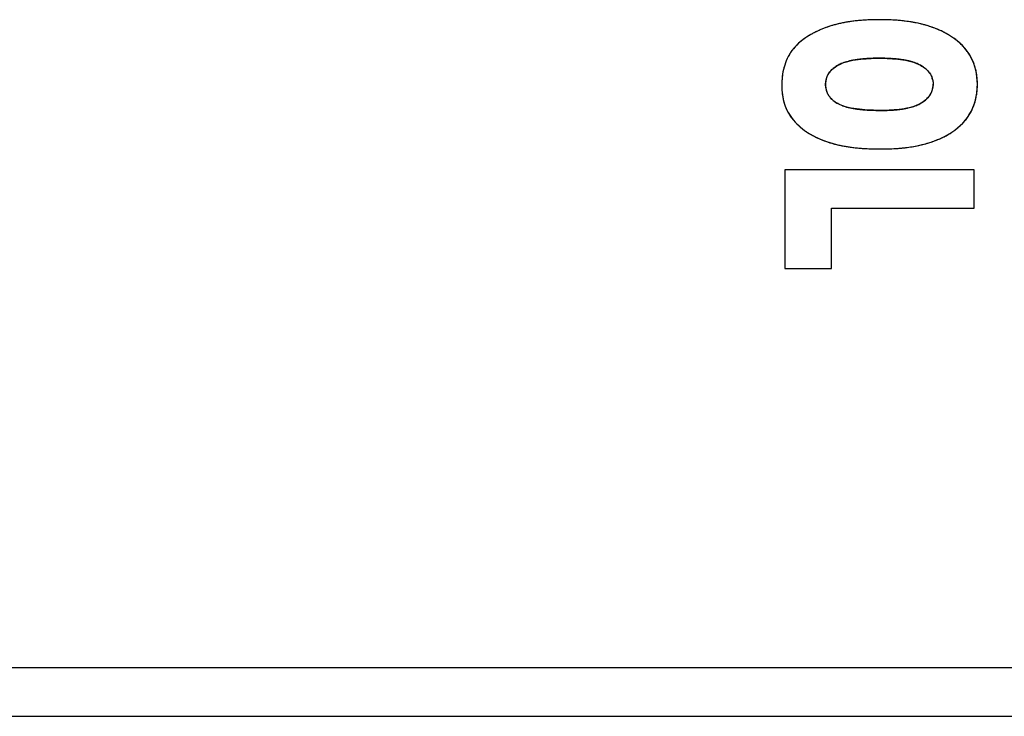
# Model space of a CAD drawing. Header units: millimetres. Extents: x 0 to 420, y 0 to 297.
# Tile 6 of 34: x 211.63 to 217.67, y 109.19 to 113.46. Entities that reach past the tile are written whole.
import ezdxf

# ---------------------------------------------------------------- set-up
doc = ezdxf.new("R2010")
doc.units = ezdxf.units.MM
doc.header["$LTSCALE"] = 23.1
doc.layers.get('0').update_dxf_attribs({"linetype": 'CONTINUOUS'})
doc.layers.add('000', color=7, linetype='CONTINUOUS')
doc.layers.add('03___PRT_ALL_CURVES', color=7, linetype='CONTINUOUS')

msp = doc.modelspace()

# ---------------------------------------------------------------- linework, layer by layer
at = {"color": 7, "linetype": 'Continuous'}
for p, q in [((206.3434, 109.4911), (264.2434, 109.4911)), ((206.6434, 109.1911), (263.9434, 109.1911))]:
    msp.add_line(p, q, dxfattribs=at)
at = {"layer": '000', "color": 7, "linetype": 'Continuous'}
for p, q in [((217.4834, 112.5441), (216.3234, 112.5441)), ((216.3234, 112.5441), (216.3234, 111.9383)), ((217.4834, 112.3075), (217.4834, 112.5441)), ((216.6091, 112.3075), (217.4834, 112.3075)), ((216.6091, 111.9383), (216.6091, 112.3075)), ((216.3234, 111.9383), (216.6091, 111.9383))]:
    msp.add_line(p, q, dxfattribs=at)
for points, knots in [([(216.9027, 113.4648), (216.8167, 113.4648), (216.7006, 113.4563), (216.5906, 113.4227), (216.5638, 113.4122)], [0, 0, 0, 0, 0.74964, 1, 1, 1, 1]), ([(217.345, 113.3604), (217.313, 113.3815), (217.1745, 113.4496), (217.0172, 113.4648), (216.9027, 113.4648)], [0, 0, 0, 0, 0.250799, 1, 1, 1, 1]), ([(216.5638, 113.4122), (216.5073, 113.3902), (216.4332, 113.3512), (216.3779, 113.2912), (216.3659, 113.2748)], [0, 0, 0, 0, 0.749152, 1, 1, 1, 1]), ([(217.5032, 113.0695), (217.5032, 113.1266), (217.4784, 113.2446), (217.3927, 113.3289), (217.345, 113.3604)], [0, 0, 0, 0, 0.499863, 1, 1, 1, 1]), ([(216.3659, 113.2748), (216.3435, 113.2444), (216.3112, 113.1739), (216.3037, 113.0979), (216.3037, 113.0601)], [0, 0, 0, 0, 0.499376, 1, 1, 1, 1]), ([(216.6485, 113.1855), (216.6859, 113.2065), (216.7727, 113.2245), (216.858, 113.2282), (216.9011, 113.2282)], [0, 0, 0, 0, 0.498929, 1, 1, 1, 1]), ([(216.9011, 113.2282), (216.9444, 113.2282), (217.0303, 113.2245), (217.1176, 113.2062), (217.1551, 113.1849)], [0, 0, 0, 0, 0.501095, 1, 1, 1, 1]), ([(216.5719, 113.0679), (216.5719, 113.0922), (216.5867, 113.1426), (216.6272, 113.1735), (216.6485, 113.1855)], [0, 0, 0, 0, 0.498396, 1, 1, 1, 1]), ([(217.1551, 113.1849), (217.176, 113.173), (217.2059, 113.15), (217.2284, 113.1065), (217.2318, 113.0821), (217.2318, 113.07)], [0, 0, 0, 0, 0.498774, 0.749357, 1, 1, 1, 1]), ([(216.3037, 113.0601), (216.3037, 113.022), (216.3132, 112.9451), (216.3511, 112.8765), (216.3757, 112.8475)], [0, 0, 0, 0, 0.500494, 1, 1, 1, 1]), ([(216.6471, 112.9499), (216.6258, 112.9617), (216.5855, 112.9931), (216.5719, 113.0437), (216.5719, 113.0679)], [0, 0, 0, 0, 0.501222, 1, 1, 1, 1]), ([(217.2318, 113.07), (217.2318, 113.0457), (217.2171, 112.9954), (217.177, 112.9642), (217.1559, 112.952)], [0, 0, 0, 0, 0.498416, 1, 1, 1, 1]), ([(217.3473, 112.7749), (217.3952, 112.8067), (217.4802, 112.8933), (217.5032, 113.0119), (217.5032, 113.0695)], [0, 0, 0, 0, 0.49984, 1, 1, 1, 1]), ([(216.9169, 112.9081), (216.871, 112.9081), (216.802, 112.9104), (216.7115, 112.9247), (216.6671, 112.9388), (216.6471, 112.9499)], [0, 0, 0, 0, 0.500111, 0.750163, 1, 1, 1, 1]), ([(217.1559, 112.952), (217.1206, 112.9316), (217.0389, 112.9119), (216.9578, 112.9081), (216.9169, 112.9081)], [0, 0, 0, 0, 0.498962, 1, 1, 1, 1]), ([(216.3757, 112.8475), (216.4019, 112.8166), (216.4654, 112.7638), (216.5399, 112.7303), (216.5782, 112.717)], [0, 0, 0, 0, 0.499583, 1, 1, 1, 1]), ([(216.9122, 112.6715), (217.0249, 112.6715), (217.1797, 112.6867), (217.3159, 112.754), (217.3473, 112.7749)], [0, 0, 0, 0, 0.749195, 1, 1, 1, 1]), ([(216.5782, 112.717), (216.6314, 112.6984), (216.7431, 112.6765), (216.8558, 112.6715), (216.9122, 112.6715)], [0, 0, 0, 0, 0.499722, 1, 1, 1, 1])]:
    msp.add_open_spline(points, degree=3, knots=knots, dxfattribs=at)
at = {"layer": '03___PRT_ALL_CURVES', "color": 4, "linetype": 'Continuous'}
for p, q in [((217.4834, 112.5441), (216.3234, 112.5441)), ((216.3234, 112.5441), (216.3234, 111.9383)), ((217.4834, 112.3075), (217.4834, 112.5441)), ((216.6091, 112.3075), (217.4834, 112.3075)), ((216.6091, 111.9383), (216.6091, 112.3075)), ((216.3234, 111.9383), (216.6091, 111.9383))]:
    msp.add_line(p, q, dxfattribs=at)
for centre, radius, start, end in [((216.8767, 112.393), 1.071, 95.41015, 97.05836), ((216.8868, 112.2871), 1.1773, 93.84796, 95.41043), ((216.8946, 112.1712), 1.2934, 92.42693, 93.8492), ((216.8998, 112.0501), 1.4147, 91.18369, 92.42882), ((216.9024, 111.9216), 1.5432, 89.99137, 91.18381), ((216.9031, 111.9993), 1.4655, 88.10007, 90.01907), ((216.9085, 112.1619), 1.3028, 86.13335, 88.09918), ((216.918, 112.3025), 1.1619, 84.02114, 86.1343), ((216.9311, 112.4269), 1.0368, 81.742, 84.02223), ((216.8013, 112.7988), 0.6578, 113.10447, 115.11561), ((216.826, 112.741), 0.7206, 111.33219, 113.107), ((216.7784, 112.8628), 0.5899, 108.92378, 111.33009), ((216.7938, 112.8178), 0.6374, 106.62548, 108.92357), ((216.8094, 112.7657), 0.6918, 104.43745, 106.62543), ((216.8247, 112.706), 0.7534, 102.37169, 104.43771), ((216.8395, 112.6387), 0.8224, 100.43725, 102.37225), ((216.8533, 112.5636), 0.8987, 98.63892, 100.43803), ((216.8656, 112.4834), 0.9799, 97.06034, 98.64106), ((216.9469, 112.536), 0.9265, 79.30105, 81.74273), ((216.9648, 112.6304), 0.8305, 76.71193, 79.30127), ((216.9843, 112.7128), 0.7458, 73.83074, 76.7144), ((217.0051, 112.7847), 0.6709, 70.70433, 73.83173), ((217.0259, 112.844), 0.6081, 67.50356, 70.70207), ((217.0459, 112.8924), 0.5557, 64.0212, 67.50426), ((216.6623, 113.0376), 0.3807, 127.35707, 130.23486), ((216.6824, 113.0113), 0.4139, 124.66764, 127.35764), ((216.7038, 112.9803), 0.4516, 122.09522, 124.66746), ((216.727, 112.9433), 0.4952, 119.57865, 122.09422), ((216.7513, 112.9005), 0.5445, 117.26718, 119.58011), ((216.7761, 112.8525), 0.5985, 115.11469, 117.26819), ((217.0652, 112.932), 0.5117, 60.307, 64.02037), ((217.0824, 112.9621), 0.477, 56.59425, 60.303), ((217.1055, 112.997), 0.4352, 52.5187, 56.61209), ((217.1311, 113.0304), 0.3931, 48.13513, 52.51722), ((216.5968, 113.1046), 0.2869, 139.95729, 143.61032), ((216.6103, 113.0932), 0.3046, 136.61847, 139.95754), ((216.6256, 113.0788), 0.3255, 133.41932, 136.61748), ((216.6431, 113.0603), 0.351, 130.23313, 133.41691), ((217.153, 113.0549), 0.3602, 43.50574, 48.13191), ((217.1707, 113.0717), 0.3358, 38.66316, 43.50115), ((217.1836, 113.082), 0.3193, 33.65798, 38.65723), ((216.6121, 113.0967), 0.3041, 153.97138, 157.32277), ((216.6037, 113.1008), 0.2947, 150.58331, 153.96915), ((216.5983, 113.1038), 0.2886, 147.01992, 150.58139), ((216.596, 113.1053), 0.2858, 143.6279, 147.01717), ((216.8337, 112.7179), 0.5067, 99.62927, 101.94903), ((216.8503, 112.6198), 0.6062, 97.56226, 99.6327), ((216.8656, 112.5055), 0.7214, 95.69981, 97.5649), ((216.8788, 112.3735), 0.8541, 94.02419, 95.70232), ((216.8892, 112.2268), 1.0012, 92.59124, 94.02846), ((216.8964, 112.0681), 1.1601, 91.31736, 92.59363), ((216.9007, 111.8793), 1.3489, 89.98276, 91.31441), ((216.9014, 111.85), 1.3782, 88.87705, 90.0132), ((216.9052, 112.0396), 1.1886, 87.55686, 88.88015), ((216.9125, 112.2108), 1.0172, 86.11538, 87.55807), ((216.9228, 112.3622), 0.8655, 84.47274, 86.11856), ((216.9358, 112.496), 0.7311, 82.63689, 84.4753), ((216.9509, 112.6124), 0.6137, 80.55316, 82.64065), ((216.9677, 112.7129), 0.5118, 78.19807, 80.557), ((217.191, 113.087), 0.3104, 28.56477, 33.65098), ((217.1925, 113.0879), 0.3087, 23.41556, 28.55728), ((216.6838, 113.0748), 0.3793, 166.87626, 169.74132), ((216.6597, 113.0804), 0.3545, 163.75008, 166.87695), ((216.64, 113.0861), 0.3339, 160.66471, 163.74733), ((216.6243, 113.0916), 0.3173, 157.32518, 160.66454), ((216.7139, 113.0502), 0.1493, 131.64964, 136.45431), ((216.7264, 113.0361), 0.1682, 127.18995, 131.64755), ((216.7409, 113.017), 0.1921, 123.10737, 127.19003), ((216.7571, 112.9922), 0.2218, 119.32386, 123.10702), ((216.7424, 113.0182), 0.1918, 114.94803, 119.29995), ((216.7599, 112.9806), 0.2334, 111.02875, 114.95035), ((216.7788, 112.9315), 0.286, 107.47439, 111.03066), ((216.7977, 112.8717), 0.3487, 104.55814, 107.48702), ((216.8159, 112.8015), 0.4212, 101.94481, 104.56195), ((216.9855, 112.7982), 0.4247, 75.53483, 78.2023), ((217.0043, 112.8708), 0.3496, 72.38775, 75.54367), ((217.0231, 112.9302), 0.2874, 68.96532, 72.38802), ((217.0411, 112.9768), 0.2374, 65.10212, 68.97), ((217.0586, 113.0145), 0.1958, 60.48343, 65.11428), ((217.0397, 112.9815), 0.2339, 57.12949, 60.44581), ((217.0565, 113.0074), 0.203, 53.28667, 57.13593), ((217.0723, 113.0286), 0.1766, 49.00203, 53.28913), ((217.0864, 113.0447), 0.1551, 44.36902, 49.00073), ((217.1872, 113.0857), 0.3144, 18.30157, 23.40801), ((217.1747, 113.0815), 0.3276, 13.35038, 18.29513), ((217.1544, 113.0768), 0.3484, 8.62696, 13.34549), ((216.7833, 113.0621), 0.4795, 175.10834, 177.63503), ((216.7447, 113.0654), 0.4408, 172.4562, 175.10816), ((216.7118, 113.0697), 0.4076, 169.7415, 172.45504), ((216.6916, 113.0703), 0.1196, 164.18925, 169.74713), ((216.6877, 113.0714), 0.1155, 158.47665, 164.17937), ((216.6872, 113.0716), 0.1149, 152.71283, 158.46575), ((216.6898, 113.0702), 0.1179, 146.96046, 152.70166), ((216.6954, 113.0666), 0.1246, 141.57615, 146.95299), ((216.7034, 113.0602), 0.1349, 136.45871, 141.56967), ((217.0983, 113.0564), 0.1384, 39.41186, 44.36579), ((217.108, 113.0644), 0.1259, 34.03678, 39.40832), ((217.1212, 113.0724), 0.1104, 16.85326, 22.6476), ((217.1195, 113.0719), 0.1122, 10.98863, 16.84172), ((217.1258, 113.0724), 0.3774, 4.15621, 8.62346), ((217.0883, 113.0697), 0.415, 359.96434, 4.15418), ((216.8274, 113.0602), 0.5238, 177.63475, 180.01776), ((216.7387, 113.0599), 0.435, 179.9832, 182.60085), ((216.7066, 113.0585), 0.4029, 182.59908, 185.51103), ((216.7106, 113.068), 0.1387, 175.06198, 180.0407), ((216.7199, 113.0678), 0.148, 179.95258, 184.9171), ((216.6992, 113.069), 0.1272, 169.75482, 175.05684), ((216.7057, 113.0666), 0.1337, 184.92409, 190.09535), ((216.696, 113.0649), 0.1238, 190.10298, 195.4928), ((217.1154, 113.0665), 0.1161, 332.87514, 344.22982), ((217.1114, 113.0676), 0.1203, 344.23912, 349.74002), ((217.1042, 113.0689), 0.1276, 349.74798, 355.03205), ((217.093, 113.0699), 0.1388, 355.03784, 0.04022), ((216.6781, 113.0557), 0.3743, 185.5111, 188.60871), ((216.6544, 113.0521), 0.3503, 188.61049, 191.76506), ((216.635, 113.0481), 0.3305, 191.76555, 195.12904), ((216.6902, 113.0633), 0.1178, 195.50165, 201.1134), ((216.6879, 113.0624), 0.1155, 201.1241, 206.76464), ((216.689, 113.063), 0.1166, 206.77552, 212.43588), ((216.6931, 113.0656), 0.1215, 212.44641, 218.02351), ((216.7, 113.071), 0.1303, 218.03217, 223.39657), ((216.7093, 113.0799), 0.1432, 223.40103, 228.3773), ((217.0751, 113.1024), 0.1704, 307.69533, 312.06489), ((217.0878, 113.0883), 0.1514, 312.06651, 316.79262), ((217.0985, 113.0783), 0.1368, 316.79646, 321.84599), ((217.1068, 113.0717), 0.1262, 321.85166, 327.21757), ((217.1125, 113.068), 0.1194, 327.22562, 332.86433), ((217.1625, 113.0557), 0.3396, 342.16632, 346.99338), ((217.1381, 113.0613), 0.3647, 346.99812, 351.62318), ((216.6197, 113.044), 0.3146, 195.1315, 198.5109), ((216.6083, 113.0402), 0.3026, 198.51227, 202.08963), ((216.6004, 113.037), 0.2942, 202.09248, 205.6451), ((216.7209, 113.0929), 0.1605, 228.37967, 232.97231), ((216.7343, 113.1107), 0.1828, 232.97347, 237.20939), ((216.7492, 113.1338), 0.2103, 237.20609, 240.9677), ((216.7744, 113.2089), 0.2892, 250.08194, 253.46394), ((216.7963, 113.2828), 0.3663, 253.46234, 256.53758), ((216.8186, 113.3753), 0.4615, 256.52761, 259.12458), ((216.8397, 113.4847), 0.5729, 259.1169, 261.33158), ((216.8591, 113.6116), 0.7012, 261.3257, 263.23349), ((216.8762, 113.7552), 0.8458, 263.22814, 264.86127), ((216.9371, 113.6387), 0.73, 274.51407, 276.32316), ((216.9486, 113.5352), 0.6258, 276.32117, 278.31216), ((216.9618, 113.4452), 0.535, 278.30968, 280.51552), ((216.9762, 113.3678), 0.4562, 280.51299, 282.9532), ((216.9914, 113.3019), 0.3886, 282.95087, 285.63829), ((217.0069, 113.2463), 0.3308, 285.63499, 288.63247), ((217.0231, 113.1984), 0.2803, 288.62326, 292.19083), ((217.0391, 113.1592), 0.2379, 292.19331, 295.95491), ((217.0537, 113.1293), 0.2047, 295.95668, 299.95807), ((217.0439, 113.1462), 0.2241, 299.96133, 303.66842), ((217.0604, 113.1214), 0.1944, 303.6681, 307.69492), ((217.1873, 113.0469), 0.3133, 332.07655, 337.17734), ((217.1787, 113.0505), 0.3226, 337.1842, 342.16029), ((216.5956, 113.0347), 0.2888, 205.64754, 216.61599), ((216.6014, 113.0389), 0.296, 216.61081, 220.30399), ((216.8913, 113.9236), 1.0149, 264.86182, 266.42389), ((216.9038, 114.1224), 1.2141, 266.42098, 267.80597), ((216.9124, 114.345), 1.4368, 267.80308, 269.02017), ((216.9166, 114.5794), 1.6713, 269.01582, 270.01143), ((216.9172, 114.0472), 1.1391, 269.98385, 271.35807), ((216.9209, 113.8933), 0.9852, 271.35649, 272.86701), ((216.9277, 113.7575), 0.8492, 272.86555, 274.51577), ((217.174, 113.0573), 0.3302, 316.90047, 321.82826), ((217.1843, 113.0492), 0.317, 321.83483, 326.89822), ((217.189, 113.0461), 0.3114, 326.9056, 332.06892), ((216.6515, 113.0814), 0.3616, 220.29896, 223.16795), ((216.6567, 113.0864), 0.3688, 223.16947, 226.03955), ((216.664, 113.0939), 0.3794, 226.04112, 228.90988), ((216.6734, 113.1046), 0.3936, 228.91159, 231.78879), ((216.6844, 113.1187), 0.4115, 231.7895, 234.53832), ((217.1161, 113.1231), 0.418, 303.59072, 307.71503), ((217.1391, 113.0934), 0.3804, 307.71621, 312.16717), ((217.1587, 113.0717), 0.3512, 312.17042, 316.89528), ((216.6967, 113.1359), 0.4326, 234.53838, 237.11395), ((216.7101, 113.1566), 0.4572, 237.11466, 239.61424), ((216.7246, 113.1814), 0.486, 239.61481, 242.03337), ((216.7402, 113.2108), 0.5192, 242.03375, 244.36324), ((216.7566, 113.2449), 0.5571, 244.3634, 246.5936), ((216.7736, 113.2843), 0.6, 246.59361, 248.72239), ((217.0523, 113.234), 0.5462, 292.42048, 295.984), ((217.0714, 113.1948), 0.5025, 295.9877, 299.56254), ((217.089, 113.1638), 0.4669, 299.56103, 303.60222), ((216.7915, 113.3302), 0.6492, 248.72333, 250.8265), ((216.7759, 113.2854), 0.6018, 250.82725, 252.89187), ((216.7927, 113.3399), 0.6589, 252.89322, 254.95422), ((216.81, 113.4043), 0.7255, 254.95468, 256.95273), ((216.8272, 113.4787), 0.8019, 256.95265, 258.85879), ((216.8435, 113.5611), 0.8859, 258.85692, 260.57315), ((216.858, 113.6487), 0.9747, 260.57125, 262.10348), ((216.8717, 113.7474), 1.0743, 262.10503, 263.67205), ((216.8843, 113.8609), 1.1886, 263.67138, 265.13825), ((216.8944, 113.9791), 1.3072, 265.13529, 266.36658), ((216.9027, 114.1101), 1.4384, 266.36883, 267.69522), ((216.9085, 114.2535), 1.582, 267.69223, 268.78682), ((216.9118, 114.4134), 1.7418, 268.78951, 270.01047), ((216.9126, 114.1071), 1.4356, 269.98345, 271.78724), ((216.9173, 113.9552), 1.2836, 271.78601, 273.73863), ((216.9263, 113.819), 1.1471, 273.73767, 275.83492), ((216.9386, 113.6979), 1.0254, 275.83382, 278.09392), ((216.9539, 113.5905), 0.9169, 278.09256, 280.54433), ((216.9717, 113.4952), 0.8199, 280.54231, 283.24052), ((216.9914, 113.4115), 0.734, 283.23925, 286.16836), ((217.0117, 113.3416), 0.6612, 286.17055, 289.15093), ((217.0319, 113.2834), 0.5996, 289.14942, 292.42125)]:
    msp.add_arc(centre, radius, start, end, dxfattribs=at)
for points in [[(217.2123, 113.1349), (217.2166, 113.1285), (217.2202, 113.1218), (217.2231, 113.1149)], [(217.2296, 113.0933), (217.2311, 113.0858), (217.2318, 113.078), (217.2318, 113.07)], [(217.4989, 113.0082), (217.5018, 113.0278), (217.5032, 113.0482), (217.5032, 113.0695)], [(216.6611, 112.9429), (216.6561, 112.9452), (216.6515, 112.9475), (216.6471, 112.9499)], [(216.6759, 112.937), (216.6707, 112.9389), (216.6657, 112.9409), (216.6611, 112.9429)]]:
    msp.add_open_spline(points, degree=3, dxfattribs=at)

doc.saveas('drawing.dxf')
